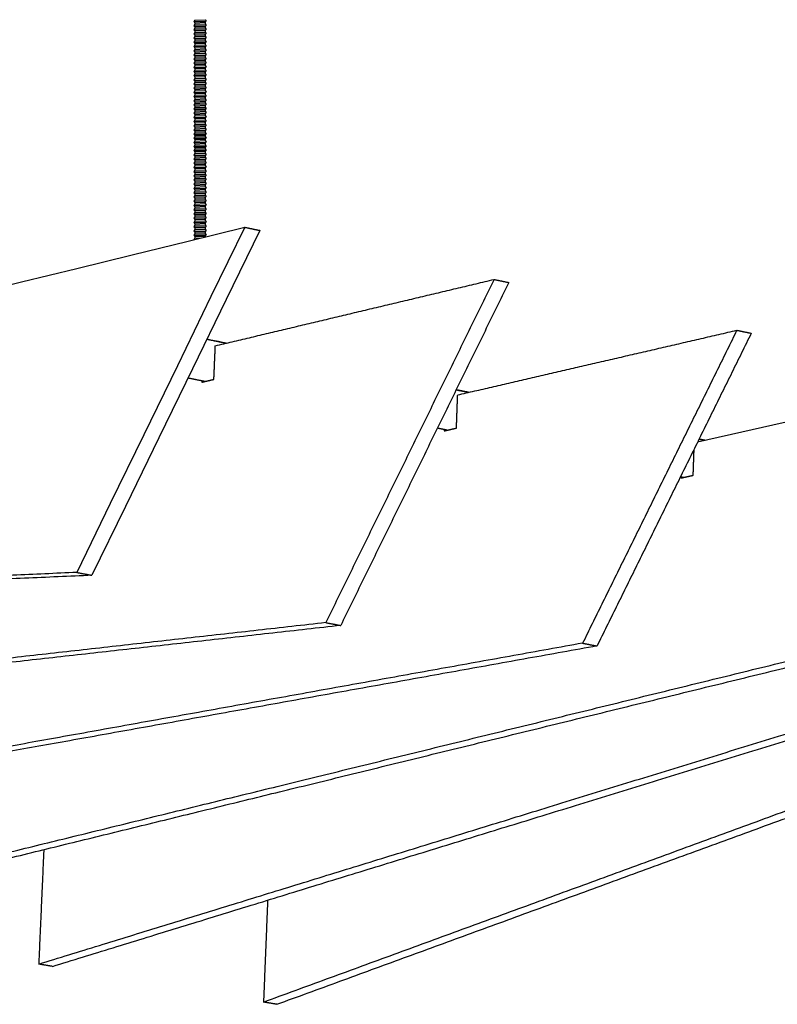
# Model space of a CAD drawing. Header units: centimetres. Extents: x 5283.6 to 5299.6, y 15505 to 15518.9.
# Tile 9 of 68: x 5288.594 to 5289.025, y 15507.09 to 15507.65. Entities that reach past the tile are written whole.
import ezdxf
from ezdxf import colors
from ezdxf.entities.mleader import LeaderData, LeaderLine
from ezdxf.math import Vec2, Vec3

# ---------------------------------------------------------------- set-up
doc = ezdxf.new("R2010")
doc.units = ezdxf.units.CM
doc.layers.add('_HD_muro', color=1, linetype='Continuous')
doc.layers.add('_HD_tornillo', color=30, linetype='Continuous')
doc.layers.add('HD021_Text', color=2, linetype='Continuous', lineweight=9)
doc.layers.add('Make2D$visible$Curves$Default', color=7, linetype='Continuous', true_color=0x000000)
doc.layers.add('Make2D$visible$Curves$UNICANAL', color=7, linetype='Continuous', true_color=0x000000)
doc.styles.add('Arial Narrow', font='ARIALN.TTF')

# ---------------------------------------------------------------- blocks, each defined once
blk = doc.blocks.new('Cirrus_120x2.40_iso@20')
at = {"layer": '_HD_tornillo'}
for p, q in [((5288.6939, 15507.64959), (5288.69329, 15507.64877)), ((5288.6939, 15507.64959), (5288.69989, 15507.64983)), ((5288.69989, 15507.64983), (5288.70039, 15507.64894)), ((5288.69329, 15507.64877), (5288.70039, 15507.64894)), ((5288.69329, 15507.64877), (5288.6939, 15507.64809)), ((5288.6939, 15507.64721), (5288.69329, 15507.64639)), ((5288.69329, 15507.64639), (5288.70039, 15507.64656)), ((5288.69329, 15507.64639), (5288.6939, 15507.64571)), ((5288.6939, 15507.64493), (5288.69329, 15507.64411)), ((5288.69329, 15507.64411), (5288.70039, 15507.64428)), ((5288.69329, 15507.64411), (5288.6939, 15507.64343)), ((5288.6939, 15507.64809), (5288.69989, 15507.64833)), ((5288.6939, 15507.64809), (5288.6939, 15507.64721)), ((5288.6939, 15507.64721), (5288.69989, 15507.64744)), ((5288.6939, 15507.64571), (5288.69989, 15507.64594)), ((5288.6939, 15507.64571), (5288.6939, 15507.64493)), ((5288.6939, 15507.64493), (5288.69989, 15507.64516)), ((5288.69989, 15507.64833), (5288.70039, 15507.64894)), ((5288.69989, 15507.64833), (5288.69989, 15507.64744)), ((5288.69989, 15507.64745), (5288.70039, 15507.64656)), ((5288.69989, 15507.64594), (5288.70039, 15507.64656)), ((5288.69989, 15507.64594), (5288.69989, 15507.64516)), ((5288.69989, 15507.64516), (5288.70039, 15507.64428)), ((5288.69989, 15507.64366), (5288.70039, 15507.64428)), ((5288.6939, 15507.64257), (5288.69329, 15507.64175)), ((5288.69329, 15507.64175), (5288.70039, 15507.64192)), ((5288.69329, 15507.64175), (5288.6939, 15507.64107)), ((5288.6939, 15507.6402), (5288.69329, 15507.63938)), ((5288.69329, 15507.63938), (5288.70039, 15507.63955)), ((5288.69329, 15507.63938), (5288.6939, 15507.6387)), ((5288.6939, 15507.64343), (5288.69989, 15507.64366)), ((5288.6939, 15507.64343), (5288.6939, 15507.64257)), ((5288.6939, 15507.64257), (5288.69989, 15507.6428)), ((5288.6939, 15507.64107), (5288.69989, 15507.6413)), ((5288.6939, 15507.64107), (5288.6939, 15507.6402)), ((5288.6939, 15507.6402), (5288.69989, 15507.64043)), ((5288.6939, 15507.6387), (5288.69989, 15507.63894)), ((5288.6939, 15507.6387), (5288.6939, 15507.63779)), ((5288.69989, 15507.64366), (5288.69989, 15507.6428)), ((5288.69989, 15507.64281), (5288.70039, 15507.64192)), ((5288.69989, 15507.6413), (5288.70039, 15507.64192)), ((5288.69989, 15507.6413), (5288.69989, 15507.64043)), ((5288.69989, 15507.64044), (5288.70039, 15507.63955)), ((5288.69989, 15507.63894), (5288.70039, 15507.63955)), ((5288.69989, 15507.63894), (5288.69989, 15507.63802)), ((5288.6939, 15507.63779), (5288.69329, 15507.63697)), ((5288.69329, 15507.63697), (5288.70039, 15507.63714)), ((5288.69329, 15507.63697), (5288.6939, 15507.63629)), ((5288.6939, 15507.63538), (5288.69329, 15507.63456)), ((5288.69329, 15507.63456), (5288.70039, 15507.63473)), ((5288.69329, 15507.63456), (5288.6939, 15507.63388)), ((5288.6939, 15507.63297), (5288.69329, 15507.63215)), ((5288.6939, 15507.63779), (5288.69989, 15507.63802)), ((5288.6939, 15507.63629), (5288.69989, 15507.63652)), ((5288.6939, 15507.63629), (5288.6939, 15507.63538)), ((5288.6939, 15507.63538), (5288.69989, 15507.63561)), ((5288.6939, 15507.63388), (5288.69989, 15507.63411)), ((5288.6939, 15507.63388), (5288.6939, 15507.63297)), ((5288.6939, 15507.63297), (5288.69989, 15507.6332)), ((5288.69989, 15507.63803), (5288.70039, 15507.63714)), ((5288.69989, 15507.63652), (5288.70039, 15507.63714)), ((5288.69989, 15507.63652), (5288.69989, 15507.63561)), ((5288.69989, 15507.63561), (5288.70039, 15507.63473)), ((5288.69989, 15507.63411), (5288.70039, 15507.63473)), ((5288.69989, 15507.63411), (5288.69989, 15507.6332)), ((5288.69989, 15507.6332), (5288.70039, 15507.63232)), ((5288.69329, 15507.63215), (5288.70039, 15507.63232)), ((5288.69329, 15507.63215), (5288.6939, 15507.63147)), ((5288.6939, 15507.63055), (5288.69329, 15507.62974)), ((5288.69329, 15507.62974), (5288.70039, 15507.62991)), ((5288.69329, 15507.62974), (5288.6939, 15507.62906)), ((5288.6939, 15507.62817), (5288.69329, 15507.62735)), ((5288.69329, 15507.62735), (5288.70039, 15507.62752)), ((5288.69329, 15507.62735), (5288.6939, 15507.62667)), ((5288.6939, 15507.63147), (5288.69989, 15507.6317)), ((5288.6939, 15507.63147), (5288.6939, 15507.63055)), ((5288.6939, 15507.63055), (5288.69989, 15507.63079)), ((5288.6939, 15507.62906), (5288.69989, 15507.62929)), ((5288.6939, 15507.62906), (5288.6939, 15507.62817)), ((5288.6939, 15507.62817), (5288.69989, 15507.6284)), ((5288.69989, 15507.6317), (5288.70039, 15507.63232)), ((5288.69989, 15507.6317), (5288.69989, 15507.63079)), ((5288.69989, 15507.63079), (5288.70039, 15507.62991)), ((5288.69989, 15507.62929), (5288.70039, 15507.62991)), ((5288.69989, 15507.62929), (5288.69989, 15507.6284)), ((5288.69989, 15507.62841), (5288.70039, 15507.62752)), ((5288.69989, 15507.62691), (5288.70039, 15507.62752)), ((5288.6939, 15507.62589), (5288.69329, 15507.62507)), ((5288.69329, 15507.62507), (5288.70039, 15507.62524)), ((5288.69329, 15507.62507), (5288.6939, 15507.62439)), ((5288.6939, 15507.62353), (5288.69329, 15507.62271)), ((5288.69329, 15507.62271), (5288.70039, 15507.62288)), ((5288.69329, 15507.62271), (5288.6939, 15507.62203)), ((5288.6939, 15507.62667), (5288.69989, 15507.62691)), ((5288.6939, 15507.62667), (5288.6939, 15507.62589)), ((5288.6939, 15507.62589), (5288.69989, 15507.62612)), ((5288.6939, 15507.62439), (5288.69989, 15507.62462)), ((5288.6939, 15507.62439), (5288.6939, 15507.62353)), ((5288.6939, 15507.62353), (5288.69989, 15507.62376)), ((5288.6939, 15507.62203), (5288.69989, 15507.62227)), ((5288.6939, 15507.62203), (5288.6939, 15507.62116)), ((5288.69989, 15507.62691), (5288.69989, 15507.62612)), ((5288.69989, 15507.62613), (5288.70039, 15507.62524)), ((5288.69989, 15507.62462), (5288.70039, 15507.62524)), ((5288.69989, 15507.62462), (5288.69989, 15507.62376)), ((5288.69989, 15507.62377), (5288.70039, 15507.62288)), ((5288.69989, 15507.62227), (5288.70039, 15507.62288)), ((5288.69989, 15507.62227), (5288.69989, 15507.6214)), ((5288.6939, 15507.62116), (5288.69329, 15507.62035)), ((5288.69329, 15507.62035), (5288.70039, 15507.62051)), ((5288.69329, 15507.62035), (5288.6939, 15507.61966)), ((5288.6939, 15507.6189), (5288.69329, 15507.61808)), ((5288.69329, 15507.61808), (5288.70039, 15507.61825)), ((5288.69329, 15507.61808), (5288.6939, 15507.6174)), ((5288.6939, 15507.61636), (5288.69329, 15507.61554)), ((5288.6939, 15507.62116), (5288.69989, 15507.6214)), ((5288.6939, 15507.61966), (5288.69989, 15507.6199)), ((5288.6939, 15507.61966), (5288.6939, 15507.6189)), ((5288.6939, 15507.6189), (5288.69989, 15507.61913)), ((5288.6939, 15507.6174), (5288.69989, 15507.61763)), ((5288.6939, 15507.6174), (5288.6939, 15507.61636)), ((5288.6939, 15507.61636), (5288.69989, 15507.61659)), ((5288.69989, 15507.6214), (5288.70039, 15507.62051)), ((5288.69989, 15507.6199), (5288.70039, 15507.62051)), ((5288.69989, 15507.6199), (5288.69989, 15507.61913)), ((5288.69989, 15507.61913), (5288.70039, 15507.61825)), ((5288.69989, 15507.61763), (5288.70039, 15507.61825)), ((5288.69989, 15507.61763), (5288.69989, 15507.61659)), ((5288.69989, 15507.6166), (5288.70039, 15507.61571)), ((5288.69329, 15507.61554), (5288.70039, 15507.61571)), ((5288.69329, 15507.61554), (5288.6939, 15507.61486)), ((5288.6939, 15507.61408), (5288.69329, 15507.61326)), ((5288.69329, 15507.61326), (5288.70039, 15507.61343)), ((5288.69329, 15507.61326), (5288.6939, 15507.61258)), ((5288.6939, 15507.61172), (5288.69329, 15507.6109)), ((5288.69329, 15507.6109), (5288.70039, 15507.61107)), ((5288.69329, 15507.6109), (5288.6939, 15507.61022)), ((5288.6939, 15507.61486), (5288.69989, 15507.61509)), ((5288.6939, 15507.61486), (5288.6939, 15507.61408)), ((5288.6939, 15507.61408), (5288.69989, 15507.61431)), ((5288.6939, 15507.61258), (5288.69989, 15507.61281)), ((5288.6939, 15507.61258), (5288.6939, 15507.61172)), ((5288.6939, 15507.61172), (5288.69989, 15507.61195)), ((5288.6939, 15507.61022), (5288.69989, 15507.61045)), ((5288.69989, 15507.61509), (5288.70039, 15507.61571)), ((5288.69989, 15507.61509), (5288.69989, 15507.61431)), ((5288.69989, 15507.61431), (5288.70039, 15507.61343)), ((5288.69989, 15507.61281), (5288.70039, 15507.61343)), ((5288.69989, 15507.61281), (5288.69989, 15507.61195)), ((5288.69989, 15507.61195), (5288.70039, 15507.61107)), ((5288.69989, 15507.61045), (5288.70039, 15507.61107)), ((5288.69989, 15507.61045), (5288.69989, 15507.60958)), ((5288.6939, 15507.60935), (5288.69329, 15507.60853)), ((5288.69329, 15507.60853), (5288.70039, 15507.6087)), ((5288.69329, 15507.60853), (5288.6939, 15507.60785)), ((5288.6939, 15507.60694), (5288.69329, 15507.60612)), ((5288.69329, 15507.60612), (5288.70039, 15507.60629)), ((5288.69329, 15507.60612), (5288.6939, 15507.60544)), ((5288.6939, 15507.61022), (5288.6939, 15507.60935)), ((5288.6939, 15507.60935), (5288.69989, 15507.60958)), ((5288.6939, 15507.60785), (5288.69989, 15507.60809)), ((5288.6939, 15507.60785), (5288.6939, 15507.60694)), ((5288.6939, 15507.60694), (5288.69989, 15507.60717)), ((5288.6939, 15507.60544), (5288.69989, 15507.60567)), ((5288.6939, 15507.60544), (5288.6939, 15507.60456)), ((5288.6939, 15507.60456), (5288.69989, 15507.60479)), ((5288.69989, 15507.60959), (5288.70039, 15507.6087)), ((5288.69989, 15507.60809), (5288.70039, 15507.6087)), ((5288.69989, 15507.60809), (5288.69989, 15507.60717)), ((5288.69989, 15507.60718), (5288.70039, 15507.60629)), ((5288.69989, 15507.60567), (5288.70039, 15507.60629)), ((5288.69989, 15507.60567), (5288.69989, 15507.60479)), ((5288.69989, 15507.60479), (5288.70039, 15507.60391)), ((5288.6939, 15507.60456), (5288.69329, 15507.60374)), ((5288.69329, 15507.60374), (5288.70039, 15507.60391)), ((5288.69329, 15507.60374), (5288.6939, 15507.60306)), ((5288.6939, 15507.60227), (5288.69329, 15507.60146)), ((5288.69329, 15507.60146), (5288.70039, 15507.60163)), ((5288.69329, 15507.60146), (5288.6939, 15507.60078)), ((5288.6939, 15507.59991), (5288.69329, 15507.5991)), ((5288.69329, 15507.5991), (5288.70039, 15507.59927)), ((5288.6939, 15507.60306), (5288.69989, 15507.60329)), ((5288.6939, 15507.60306), (5288.6939, 15507.60227)), ((5288.6939, 15507.60227), (5288.69989, 15507.60251)), ((5288.6939, 15507.60078), (5288.69989, 15507.60101)), ((5288.6939, 15507.60078), (5288.6939, 15507.59991)), ((5288.6939, 15507.59991), (5288.69989, 15507.60015)), ((5288.69989, 15507.60329), (5288.70039, 15507.60391)), ((5288.69989, 15507.60329), (5288.69989, 15507.60251)), ((5288.69989, 15507.60251), (5288.70039, 15507.60163)), ((5288.69989, 15507.60101), (5288.70039, 15507.60163)), ((5288.69989, 15507.60101), (5288.69989, 15507.60015)), ((5288.69989, 15507.60015), (5288.70039, 15507.59927)), ((5288.69989, 15507.59865), (5288.70039, 15507.59927)), ((5288.69329, 15507.5991), (5288.6939, 15507.59842)), ((5288.6939, 15507.59755), (5288.69329, 15507.59673)), ((5288.69329, 15507.59673), (5288.70039, 15507.5969)), ((5288.69329, 15507.59673), (5288.6939, 15507.59605)), ((5288.6939, 15507.59514), (5288.69329, 15507.59432)), ((5288.69329, 15507.59432), (5288.70039, 15507.59449)), ((5288.69329, 15507.59432), (5288.6939, 15507.59364)), ((5288.6939, 15507.59842), (5288.69989, 15507.59865)), ((5288.6939, 15507.59842), (5288.6939, 15507.59755)), ((5288.6939, 15507.59755), (5288.69989, 15507.59778)), ((5288.6939, 15507.59605), (5288.69989, 15507.59628)), ((5288.6939, 15507.59605), (5288.6939, 15507.59514)), ((5288.6939, 15507.59514), (5288.69989, 15507.59537)), ((5288.6939, 15507.59364), (5288.69989, 15507.59387)), ((5288.6939, 15507.59364), (5288.6939, 15507.59272)), ((5288.69989, 15507.59865), (5288.69989, 15507.59778)), ((5288.69989, 15507.59778), (5288.70039, 15507.5969)), ((5288.69989, 15507.59628), (5288.70039, 15507.5969)), ((5288.69989, 15507.59628), (5288.69989, 15507.59537)), ((5288.69989, 15507.59537), (5288.70039, 15507.59449)), ((5288.69989, 15507.59387), (5288.70039, 15507.59449)), ((5288.69989, 15507.59387), (5288.69989, 15507.59296)), ((5288.6939, 15507.59272), (5288.69329, 15507.59191)), ((5288.69329, 15507.59191), (5288.70039, 15507.59208)), ((5288.69329, 15507.59191), (5288.6939, 15507.59123)), ((5288.6939, 15507.59031), (5288.69329, 15507.5895)), ((5288.69329, 15507.5895), (5288.70039, 15507.58966)), ((5288.69329, 15507.5895), (5288.6939, 15507.58881)), ((5288.6939, 15507.59272), (5288.69989, 15507.59296)), ((5288.6939, 15507.59123), (5288.69989, 15507.59146)), ((5288.6939, 15507.59123), (5288.6939, 15507.59031)), ((5288.6939, 15507.59031), (5288.69989, 15507.59055)), ((5288.6939, 15507.58881), (5288.69989, 15507.58905)), ((5288.6939, 15507.58881), (5288.6939, 15507.5879)), ((5288.6939, 15507.5879), (5288.69989, 15507.58813)), ((5288.69989, 15507.59296), (5288.70039, 15507.59208)), ((5288.69989, 15507.59146), (5288.70039, 15507.59208)), ((5288.69989, 15507.59146), (5288.69989, 15507.59055)), ((5288.69989, 15507.59055), (5288.70039, 15507.58966)), ((5288.69989, 15507.58905), (5288.70039, 15507.58966)), ((5288.69989, 15507.58905), (5288.69989, 15507.58813)), ((5288.69989, 15507.58814), (5288.70039, 15507.58725)), ((5288.6939, 15507.5879), (5288.69329, 15507.58708)), ((5288.69329, 15507.58708), (5288.70039, 15507.58725)), ((5288.69329, 15507.58708), (5288.6939, 15507.5864)), ((5288.6939, 15507.58552), (5288.69329, 15507.5847)), ((5288.69329, 15507.5847), (5288.70039, 15507.58487)), ((5288.69329, 15507.5847), (5288.6939, 15507.58402)), ((5288.6939, 15507.58324), (5288.69329, 15507.58242)), ((5288.69329, 15507.58242), (5288.70039, 15507.58259)), ((5288.69329, 15507.58242), (5288.6939, 15507.58174)), ((5288.6939, 15507.5864), (5288.69989, 15507.58664)), ((5288.6939, 15507.5864), (5288.6939, 15507.58552)), ((5288.6939, 15507.58552), (5288.69989, 15507.58575)), ((5288.6939, 15507.58402), (5288.69989, 15507.58425)), ((5288.6939, 15507.58402), (5288.6939, 15507.58324)), ((5288.6939, 15507.58324), (5288.69989, 15507.58347)), ((5288.69989, 15507.58664), (5288.70039, 15507.58725)), ((5288.69989, 15507.58664), (5288.69989, 15507.58575)), ((5288.69989, 15507.58575), (5288.70039, 15507.58487)), ((5288.69989, 15507.58425), (5288.70039, 15507.58487)), ((5288.69989, 15507.58425), (5288.69989, 15507.58347)), ((5288.69989, 15507.58347), (5288.70039, 15507.58259)), ((5288.69989, 15507.58197), (5288.70039, 15507.58259)), ((5288.6939, 15507.58088), (5288.69329, 15507.58006)), ((5288.69329, 15507.58006), (5288.70039, 15507.58023)), ((5288.69329, 15507.58006), (5288.6939, 15507.57938)), ((5288.6939, 15507.57851), (5288.69329, 15507.57769)), ((5288.69329, 15507.57769), (5288.70039, 15507.57786)), ((5288.69329, 15507.57769), (5288.6939, 15507.57701)), ((5288.6939, 15507.58174), (5288.69989, 15507.58197)), ((5288.6939, 15507.58174), (5288.6939, 15507.58088)), ((5288.6939, 15507.58088), (5288.69989, 15507.58111)), ((5288.6939, 15507.57938), (5288.69989, 15507.57961)), ((5288.6939, 15507.57938), (5288.6939, 15507.57851)), ((5288.6939, 15507.57851), (5288.69989, 15507.57874)), ((5288.6939, 15507.57701), (5288.69989, 15507.57724)), ((5288.6939, 15507.57701), (5288.6939, 15507.57624)), ((5288.69989, 15507.58197), (5288.69989, 15507.58111)), ((5288.69989, 15507.58111), (5288.70039, 15507.58023)), ((5288.69989, 15507.57961), (5288.70039, 15507.58023)), ((5288.69989, 15507.57961), (5288.69989, 15507.57874)), ((5288.69989, 15507.57875), (5288.70039, 15507.57786)), ((5288.69989, 15507.57724), (5288.70039, 15507.57786)), ((5288.69989, 15507.57724), (5288.69989, 15507.57648)), ((5288.6939, 15507.57624), (5288.69329, 15507.57543)), ((5288.69329, 15507.57543), (5288.70039, 15507.57559)), ((5288.69329, 15507.57543), (5288.6939, 15507.57474)), ((5288.6939, 15507.57371), (5288.69329, 15507.57289)), ((5288.69329, 15507.57289), (5288.70039, 15507.57306)), ((5288.69329, 15507.57289), (5288.6939, 15507.57221)), ((5288.6939, 15507.57142), (5288.69329, 15507.57061)), ((5288.6939, 15507.57624), (5288.69989, 15507.57648)), ((5288.6939, 15507.57474), (5288.69989, 15507.57498)), ((5288.6939, 15507.57474), (5288.6939, 15507.57371)), ((5288.6939, 15507.57371), (5288.69989, 15507.57394)), ((5288.6939, 15507.57221), (5288.69989, 15507.57244)), ((5288.6939, 15507.57221), (5288.6939, 15507.57142)), ((5288.6939, 15507.57142), (5288.69989, 15507.57166)), ((5288.69989, 15507.57648), (5288.70039, 15507.57559)), ((5288.69989, 15507.57498), (5288.70039, 15507.57559)), ((5288.69989, 15507.57498), (5288.69989, 15507.57394)), ((5288.69989, 15507.57394), (5288.70039, 15507.57306)), ((5288.69989, 15507.57244), (5288.70039, 15507.57306)), ((5288.69989, 15507.57244), (5288.69989, 15507.57166)), ((5288.69989, 15507.57166), (5288.70039, 15507.57078)), ((5288.69329, 15507.57061), (5288.70039, 15507.57078)), ((5288.69329, 15507.57061), (5288.6939, 15507.56993)), ((5288.6939, 15507.56906), (5288.69329, 15507.56825)), ((5288.69329, 15507.56825), (5288.70039, 15507.56842)), ((5288.69329, 15507.56825), (5288.6939, 15507.56757)), ((5288.6939, 15507.5667), (5288.69329, 15507.56588)), ((5288.69329, 15507.56588), (5288.70039, 15507.56605)), ((5288.69329, 15507.56588), (5288.6939, 15507.5652)), ((5288.6939, 15507.56993), (5288.69989, 15507.57016)), ((5288.6939, 15507.56993), (5288.6939, 15507.56906)), ((5288.6939, 15507.56906), (5288.69989, 15507.5693)), ((5288.6939, 15507.56757), (5288.69989, 15507.5678)), ((5288.6939, 15507.56757), (5288.6939, 15507.5667)), ((5288.6939, 15507.5667), (5288.69989, 15507.56693)), ((5288.69989, 15507.57016), (5288.70039, 15507.57078)), ((5288.69989, 15507.57016), (5288.69989, 15507.5693)), ((5288.69989, 15507.5693), (5288.70039, 15507.56842)), ((5288.69989, 15507.5678), (5288.70039, 15507.56842)), ((5288.69989, 15507.5678), (5288.69989, 15507.56693)), ((5288.69989, 15507.56693), (5288.70039, 15507.56605)), ((5288.69989, 15507.56543), (5288.70039, 15507.56605)), ((5288.6939, 15507.56428), (5288.69329, 15507.56347)), ((5288.69329, 15507.56347), (5288.70039, 15507.56364)), ((5288.69329, 15507.56347), (5288.6939, 15507.56279)), ((5288.6939, 15507.5619), (5288.69329, 15507.56109)), ((5288.69329, 15507.56109), (5288.70039, 15507.56125)), ((5288.69329, 15507.56109), (5288.6939, 15507.5604)), ((5288.6939, 15507.5652), (5288.69989, 15507.56543)), ((5288.6939, 15507.5652), (5288.6939, 15507.56428)), ((5288.6939, 15507.56428), (5288.69989, 15507.56452)), ((5288.6939, 15507.56279), (5288.69989, 15507.56302)), ((5288.6939, 15507.56279), (5288.6939, 15507.5619)), ((5288.6939, 15507.5619), (5288.69989, 15507.56214)), ((5288.6939, 15507.5604), (5288.69989, 15507.56064)), ((5288.6939, 15507.5604), (5288.6939, 15507.55962)), ((5288.69989, 15507.56543), (5288.69989, 15507.56452)), ((5288.69989, 15507.56452), (5288.70039, 15507.56364)), ((5288.69989, 15507.56302), (5288.70039, 15507.56364)), ((5288.69989, 15507.56302), (5288.69989, 15507.56214)), ((5288.69989, 15507.56214), (5288.70039, 15507.56125)), ((5288.69989, 15507.56064), (5288.70039, 15507.56125)), ((5288.69989, 15507.56064), (5288.69989, 15507.55985)), ((5288.69389, 15507.55962), (5288.69329, 15507.5588)), ((5288.69329, 15507.5588), (5288.70038, 15507.55897)), ((5288.69329, 15507.5588), (5288.69389, 15507.55812)), ((5288.6939, 15507.55719), (5288.69329, 15507.55637)), ((5288.69329, 15507.55637), (5288.70039, 15507.55654)), ((5288.69329, 15507.55637), (5288.6939, 15507.55569)), ((5288.6939, 15507.55475), (5288.69329, 15507.55394)), ((5288.69389, 15507.55962), (5288.69988, 15507.55985)), ((5288.69389, 15507.55812), (5288.69988, 15507.55835)), ((5288.69389, 15507.55812), (5288.69389, 15507.55718)), ((5288.6939, 15507.55962), (5288.69989, 15507.55985)), ((5288.6939, 15507.55719), (5288.69989, 15507.55742)), ((5288.6939, 15507.55569), (5288.69989, 15507.55592)), ((5288.6939, 15507.55569), (5288.6939, 15507.55475)), ((5288.6939, 15507.55475), (5288.69989, 15507.55499)), ((5288.69988, 15507.55835), (5288.70038, 15507.55897)), ((5288.69988, 15507.55835), (5288.69988, 15507.55742)), ((5288.69989, 15507.55985), (5288.70038, 15507.55897)), ((5288.69989, 15507.55742), (5288.70039, 15507.55654)), ((5288.69989, 15507.55592), (5288.70039, 15507.55654)), ((5288.69989, 15507.55592), (5288.69989, 15507.55499)), ((5288.69989, 15507.55499), (5288.70039, 15507.5541)), ((5288.69329, 15507.55394), (5288.70039, 15507.5541)), ((5288.69329, 15507.55394), (5288.6939, 15507.55325)), ((5288.6939, 15507.55234), (5288.69329, 15507.55152)), ((5288.69329, 15507.55152), (5288.70039, 15507.55169)), ((5288.69329, 15507.55152), (5288.6939, 15507.55084)), ((5288.6939, 15507.54993), (5288.69329, 15507.54911)), ((5288.69329, 15507.54911), (5288.70039, 15507.54928)), ((5288.69329, 15507.54911), (5288.6939, 15507.54843)), ((5288.6939, 15507.55325), (5288.69989, 15507.55349)), ((5288.6939, 15507.55325), (5288.6939, 15507.55234)), ((5288.6939, 15507.55234), (5288.69989, 15507.55257)), ((5288.6939, 15507.55084), (5288.69989, 15507.55108)), ((5288.6939, 15507.55084), (5288.6939, 15507.54993)), ((5288.6939, 15507.54993), (5288.69989, 15507.55016)), ((5288.69989, 15507.55349), (5288.70039, 15507.5541)), ((5288.69989, 15507.55349), (5288.69989, 15507.55257)), ((5288.69989, 15507.55258), (5288.70039, 15507.55169)), ((5288.69989, 15507.55108), (5288.70039, 15507.55169)), ((5288.69989, 15507.55108), (5288.69989, 15507.55016)), ((5288.69989, 15507.55017), (5288.70039, 15507.54928)), ((5288.69989, 15507.54866), (5288.70039, 15507.54928)), ((5288.6939, 15507.54749), (5288.69329, 15507.54668)), ((5288.69329, 15507.54668), (5288.70039, 15507.54685)), ((5288.69329, 15507.54668), (5288.6939, 15507.546)), ((5288.6939, 15507.54508), (5288.69329, 15507.54427)), ((5288.69329, 15507.54427), (5288.70039, 15507.54444)), ((5288.69329, 15507.54427), (5288.6939, 15507.54359)), ((5288.6939, 15507.54843), (5288.69989, 15507.54866)), ((5288.6939, 15507.54843), (5288.6939, 15507.54749)), ((5288.6939, 15507.54749), (5288.69989, 15507.54773)), ((5288.6939, 15507.546), (5288.69989, 15507.54623)), ((5288.6939, 15507.546), (5288.6939, 15507.54508)), ((5288.6939, 15507.54508), (5288.69989, 15507.54532)), ((5288.6939, 15507.54359), (5288.69989, 15507.54382)), ((5288.6939, 15507.54359), (5288.6939, 15507.54265)), ((5288.69989, 15507.54866), (5288.69989, 15507.54773)), ((5288.69989, 15507.54773), (5288.70039, 15507.54685)), ((5288.69989, 15507.54623), (5288.70039, 15507.54685)), ((5288.69989, 15507.54623), (5288.69989, 15507.54532)), ((5288.69989, 15507.54532), (5288.70039, 15507.54444)), ((5288.69989, 15507.54382), (5288.70039, 15507.54444)), ((5288.69989, 15507.54382), (5288.69989, 15507.54288)), ((5288.6939, 15507.54265), (5288.69329, 15507.54183)), ((5288.69329, 15507.54183), (5288.70039, 15507.542)), ((5288.69329, 15507.54183), (5288.6939, 15507.54115)), ((5288.69391, 15507.54024), (5288.69331, 15507.53943)), ((5288.69331, 15507.53943), (5288.70041, 15507.5396)), ((5288.69331, 15507.53943), (5288.69391, 15507.53875)), ((5288.69391, 15507.53781), (5288.69331, 15507.53699)), ((5288.6939, 15507.54265), (5288.69989, 15507.54288)), ((5288.6939, 15507.54115), (5288.69989, 15507.54138)), ((5288.6939, 15507.54115), (5288.6939, 15507.54024)), ((5288.69391, 15507.54024), (5288.6999, 15507.54048)), ((5288.69391, 15507.53875), (5288.6999, 15507.53898)), ((5288.69391, 15507.53875), (5288.69391, 15507.53781)), ((5288.69391, 15507.53781), (5288.6999, 15507.53804)), ((5288.69989, 15507.54289), (5288.70039, 15507.542)), ((5288.69989, 15507.54138), (5288.70039, 15507.542)), ((5288.69989, 15507.54138), (5288.69989, 15507.54047)), ((5288.6999, 15507.53898), (5288.70041, 15507.5396)), ((5288.6999, 15507.53898), (5288.6999, 15507.53804)), ((5288.69991, 15507.54048), (5288.70041, 15507.5396)), ((5288.69991, 15507.53805), (5288.70041, 15507.53716)), ((5288.69331, 15507.53699), (5288.70041, 15507.53716)), ((5288.69331, 15507.53699), (5288.69391, 15507.53631)), ((5288.69391, 15507.5354), (5288.69331, 15507.53458)), ((5288.69331, 15507.53458), (5288.70041, 15507.53475)), ((5288.69331, 15507.53458), (5288.69391, 15507.5339)), ((5288.69391, 15507.53299), (5288.69331, 15507.53217)), ((5288.69331, 15507.53217), (5288.70041, 15507.53234)), ((5288.69331, 15507.53217), (5288.69391, 15507.53149)), ((5288.69391, 15507.53631), (5288.6999, 15507.53655)), ((5288.69391, 15507.53631), (5288.69391, 15507.5354)), ((5288.69391, 15507.5354), (5288.6999, 15507.53563)), ((5288.69391, 15507.5339), (5288.6999, 15507.53413)), ((5288.69391, 15507.5339), (5288.69391, 15507.53299)), ((5288.69391, 15507.53299), (5288.6999, 15507.53322)), ((5288.6999, 15507.53655), (5288.70041, 15507.53716)), ((5288.6999, 15507.53655), (5288.6999, 15507.53563)), ((5288.6999, 15507.53413), (5288.70041, 15507.53475)), ((5288.6999, 15507.53413), (5288.6999, 15507.53322)), ((5288.6999, 15507.53172), (5288.70041, 15507.53234)), ((5288.69991, 15507.53564), (5288.70041, 15507.53475)), ((5288.69991, 15507.53322), (5288.70041, 15507.53234)), ((5288.69391, 15507.53055), (5288.69331, 15507.52974)), ((5288.69331, 15507.52974), (5288.70041, 15507.52991)), ((5288.69331, 15507.52974), (5288.69391, 15507.52906)), ((5288.69391, 15507.52814), (5288.69331, 15507.52732)), ((5288.69331, 15507.52732), (5288.70041, 15507.52749)), ((5288.69331, 15507.52732), (5288.69391, 15507.52664)), ((5288.69391, 15507.53149), (5288.6999, 15507.53172)), ((5288.69391, 15507.53149), (5288.69391, 15507.53055)), ((5288.69391, 15507.53055), (5288.6999, 15507.53079)), ((5288.69391, 15507.52906), (5288.6999, 15507.52929)), ((5288.69391, 15507.52906), (5288.69391, 15507.52814)), ((5288.69391, 15507.52814), (5288.6999, 15507.52837)), ((5288.69391, 15507.52664), (5288.6999, 15507.52688)), ((5288.69391, 15507.52664), (5288.69391, 15507.52571)), ((5288.6999, 15507.53172), (5288.6999, 15507.53079)), ((5288.6999, 15507.52929), (5288.70041, 15507.52991)), ((5288.6999, 15507.52929), (5288.6999, 15507.52837)), ((5288.6999, 15507.52688), (5288.70041, 15507.52749)), ((5288.6999, 15507.52688), (5288.6999, 15507.5264)), ((5288.69991, 15507.53079), (5288.70041, 15507.52991)), ((5288.69991, 15507.52838), (5288.70041, 15507.52749)), ((5288.69391, 15507.52571), (5288.69331, 15507.52489)), ((5288.69331, 15507.52489), (5288.69377, 15507.5249)), ((5288.69331, 15507.52489), (5288.69339, 15507.52481)), ((5288.69391, 15507.52571), (5288.69766, 15507.52585))]:
    blk.add_line(p, q, dxfattribs=at)
at = {"layer": 'Make2D$visible$Curves$Default', "color": 7}
for points in [[(5288.56434, 15507.49318), (5288.59549, 15507.50082), (5288.62686, 15507.50851), (5288.65845, 15507.51625), (5288.69025, 15507.52404), (5288.72228, 15507.53189)], [(5288.72228, 15507.53189), (5288.70313, 15507.49253), (5288.68402, 15507.45325), (5288.66494, 15507.41402), (5288.64589, 15507.37486), (5288.62687, 15507.33576)], [(5288.73088, 15507.53009), (5288.71174, 15507.49077), (5288.69264, 15507.45151), (5288.67357, 15507.41232), (5288.65453, 15507.37319), (5288.63552, 15507.33413)], [(5289.13625, 15507.44522), (5289.10449, 15507.43806), (5289.07294, 15507.43094), (5289.0416, 15507.42387), (5289.01045, 15507.41684), (5288.97951, 15507.40986)]]:
    blk.add_lwpolyline(points, dxfattribs=at)
for points, weights in [([(5288.72228, 15507.53189), (5288.72658, 15507.53099), (5288.73088, 15507.53009)], [1048.46604596, 1048.88203604, 1049.29802611]), ([(5288.70558, 15507.46454), (5288.78405, 15507.48323), (5288.86387, 15507.50224)], [1080.51083634, 1071.42160772, 1062.33237909]), ([(5288.86387, 15507.50224), (5288.81603, 15507.40454), (5288.76838, 15507.30723)], [1062.33237909, 1064.47828939, 1066.62419969]), ([(5288.87225, 15507.50049), (5288.82443, 15507.40287), (5288.7768, 15507.30563)], [1063.16435924, 1065.31026954, 1067.45617984]), ([(5288.86387, 15507.50224), (5288.86806, 15507.50137), (5288.87225, 15507.50049)], [1062.33237909, 1062.74836916, 1063.16435924]), ([(5288.84324, 15507.43662), (5288.92186, 15507.45484), (5289.00181, 15507.47337)], [1094.37716947, 1085.28794084, 1076.19871222]), ([(5289.00181, 15507.47337), (5288.95792, 15507.3843), (5288.91419, 15507.29555)], [1076.19871222, 1078.18134332, 1080.16397441]), ([(5289.00998, 15507.47166), (5288.9661, 15507.38266), (5288.92239, 15507.29399)], [1077.03069237, 1079.01332347, 1080.99595456]), ([(5289.00181, 15507.47337), (5289.0059, 15507.47251), (5289.00998, 15507.47166)], [1076.19871222, 1076.61470229, 1077.03069237]), ([(5288.70478, 15507.44547), (5288.70518, 15507.45501), (5288.70558, 15507.46454)], [1079.86648699, 1080.18866166, 1080.51083634]), ([(5288.69788, 15507.44384), (5288.70133, 15507.44466), (5288.70478, 15507.44547)], [1080.67293958, 1080.26971328, 1079.86648699]), ([(5288.69791, 15507.4446), (5288.69789, 15507.44422), (5288.69788, 15507.44384)], [1080.69842502, 1080.6856823, 1080.67293958]), ([(5288.84253, 15507.41778), (5288.84288, 15507.4272), (5288.84324, 15507.43662)], [1093.73282011, 1094.05499479, 1094.37716947]), ([(5288.83561, 15507.41619), (5288.83907, 15507.41698), (5288.84253, 15507.41778)], [1094.53927271, 1094.13604641, 1093.73282011]), ([(5288.83564, 15507.41694), (5288.83563, 15507.41656), (5288.83561, 15507.41619)], [1094.56483689, 1094.5520548, 1094.53927271]), ([(5288.97732, 15507.40541), (5288.97707, 15507.39809), (5288.97683, 15507.39078)], [1108.10542857, 1107.8522936, 1107.59915863]), ([(5288.97683, 15507.39078), (5288.97346, 15507.39002), (5288.97009, 15507.38927)], [1107.59915863, 1107.99129966, 1108.38344069]), ([(5288.97009, 15507.38927), (5288.97009, 15507.3896), (5288.97009, 15507.38993)], [1108.38344069, 1108.39668353, 1108.40992638]), ([(5288.63552, 15507.33413), (5288.3475, 15507.32149), (5288.07803, 15507.30966)], [1053.55531958, 1089.81864364, 1126.08196769]), ([(5288.62687, 15507.33576), (5288.3534, 15507.3237), (5288.09669, 15507.31237)], [1052.72333943, 1087.10449816, 1121.48565688]), ([(5288.62687, 15507.33576), (5288.6312, 15507.33495), (5288.63552, 15507.33413)], [1052.72333943, 1053.13932951, 1053.55531958]), ([(5288.73295, 15507.09166), (5289.03685, 15507.20295), (5289.36015, 15507.32135)], [1190.86695262, 1155.13896037, 1119.41096813]), ([(5288.74051, 15507.09038), (5289.04443, 15507.20155), (5289.36773, 15507.31982)], [1191.69893277, 1155.97094052, 1120.24294827]), ([(5288.76838, 15507.30723), (5288.47872, 15507.27473), (5288.20714, 15507.24426)], [1066.62419969, 1102.12757817, 1137.63095664]), ([(5288.7768, 15507.30563), (5288.48709, 15507.27321), (5288.21544, 15507.24281)], [1067.45617984, 1102.95955832, 1138.46293679]), ([(5288.76838, 15507.30723), (5288.77259, 15507.30643), (5288.7768, 15507.30563)], [1066.62419969, 1067.04018977, 1067.45617984]), ([(5288.60527, 15507.11323), (5288.89737, 15507.20323), (5289.20803, 15507.29896)], [1177.00063037, 1141.82502939, 1106.6494284]), ([(5288.61302, 15507.11192), (5288.90514, 15507.20182), (5289.21581, 15507.29743)], [1177.83261052, 1142.65700954, 1107.48140855]), ([(5288.91419, 15507.29555), (5288.61934, 15507.24245), (5288.34251, 15507.1926)], [1080.16397441, 1115.33428404, 1150.50459366]), ([(5288.92239, 15507.29399), (5288.6275, 15507.24098), (5288.35062, 15507.1912)], [1080.99595456, 1116.16626419, 1151.33657381]), ([(5288.47522, 15507.14897), (5288.75885, 15507.21864), (5289.06066, 15507.29279)], [1163.62653476, 1128.56743187, 1093.50832897]), ([(5288.91419, 15507.29555), (5288.91829, 15507.29477), (5288.92239, 15507.29399)], [1080.16397441, 1080.57996449, 1080.99595456]), ([(5288.48315, 15507.14762), (5288.76681, 15507.2172), (5289.06865, 15507.29125)], [1164.45851491, 1129.39941202, 1094.34030912]), ([(5288.60816, 15507.17828), (5288.60672, 15507.14579), (5288.60527, 15507.11323)], [1179.37563305, 1178.18813171, 1177.00063037]), ([(5288.73529, 15507.14955), (5288.73412, 15507.12063), (5288.73295, 15507.09166)], [1193.00331549, 1191.93513406, 1190.86695262]), ([(5288.61302, 15507.11192), (5288.60915, 15507.11257), (5288.60527, 15507.11323)], [1177.83261052, 1177.41662045, 1177.00063037]), ([(5288.74051, 15507.09038), (5288.73673, 15507.09102), (5288.73295, 15507.09166)], [1191.69893277, 1191.28294269, 1190.86695262])]:
    blk.add_rational_spline(points, weights, degree=2, dxfattribs=at)
at = {"layer": 'Make2D$visible$Curves$UNICANAL', "color": 7}
blk.add_lwpolyline([(5288.71183, 15507.46603), (5288.70962, 15507.46648), (5288.70742, 15507.46692), (5288.70521, 15507.46737), (5288.703, 15507.46782), (5288.70079, 15507.46827)], dxfattribs=at)
for points, weights in [([(5288.70081, 15507.4683), (5288.70637, 15507.46717), (5288.71192, 15507.46604)], [984.416347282, 984.919962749, 985.423578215]), ([(5288.69963, 15507.44425), (5288.69484, 15507.44521), (5288.69005, 15507.44617)], [985.598290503, 985.164347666, 984.730404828]), ([(5288.84239, 15507.43955), (5288.84599, 15507.43882), (5288.84958, 15507.43809)], [997.408642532, 997.742909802, 998.077177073]), ([(5288.84951, 15507.43807), (5288.84595, 15507.43879), (5288.84239, 15507.43951)], [1095.23076732, 1094.86727678, 1094.50378625]), ([(5288.83736, 15507.41659), (5288.83454, 15507.41716), (5288.83171, 15507.41772)], [998.246333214, 997.983878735, 997.721424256]), ([(5288.98034, 15507.41153), (5288.98208, 15507.41118), (5288.98382, 15507.41083)], [1010.40100216, 1010.56727231, 1010.73354246]), ([(5288.98373, 15507.41081), (5288.98203, 15507.41116), (5288.98034, 15507.4115)], [1109.11638926, 1108.93893555, 1108.76148183]), ([(5288.97165, 15507.38962), (5288.97069, 15507.38981), (5288.96973, 15507.39)], [1010.89536413, 1010.80386906, 1010.712374])]:
    blk.add_rational_spline(points, weights, degree=2, dxfattribs=at)

msp = doc.modelspace()

# ---------------------------------------------------------------- block references
at = {"layer": '_HD_muro'}
msp.add_blockref('Cirrus_120x2.40_iso@20', (0, 0), dxfattribs=at)

# ---------------------------------------------------------------- leaders
at = {"layer": 'HD021_Text'}
ml = msp.add_multileader_mtext('Standard', dxfattribs=at)
ml.set_content('BACK COVER (OPTIONAL)', color=5, style='Arial Narrow')
ml.set_leader_properties(color=5, linetype='ByLayer', lineweight=15)
ml.build(insert=Vec2(0, 0))
ml.multileader.update_dxf_attribs({"text_left_attachment_type": 6, "text_right_attachment_type": 6, "dogleg_length": 0.1, "arrow_head_size": 0.01, "scale": 5})
ctx = ml.context
ctx.base_point, ctx.scale, ctx.char_height, ctx.arrow_head_size, ctx.landing_gap_size, ctx.plane_origin = Vec3(5289.45163, 15507.42331), 5, 0.01, 0.01, 0.015, Vec3(5289.52312, 15507.39667)
ctx.left_attachment, ctx.right_attachment, ctx.text_align_type = 6, 6, 2
notes = []
notes.append((ctx, [(1, (1, 1, 0), (5289.44234, 15507.42331), (1, 0), 0.00929, [(1, [(5289.40285, 15507.3802)], 0, [])])]))
ctx.mtext.insert, ctx.mtext.width, ctx.mtext.alignment, ctx.mtext.flow_direction = Vec3(5289.60894, 15507.43625), 0.2878579, 3, 5
for ctx, leaders in notes:
    for number, flags, end, landing, length, lines in leaders:
        leader = LeaderData()
        leader.index, (leader.has_last_leader_line, leader.has_dogleg_vector, leader.attachment_direction) = number, flags
        leader.last_leader_point, leader.dogleg_vector, leader.dogleg_length = Vec3(end), Vec3(landing), length
        for number, points, colour, breaks in lines:
            line = LeaderLine()
            line.index, line.vertices, line.color, line.breaks = number, Vec3.list(points), colors.encode_raw_color(colour), breaks
            leader.lines.append(line)
        ctx.leaders.append(leader)

doc.saveas('drawing.dxf')
